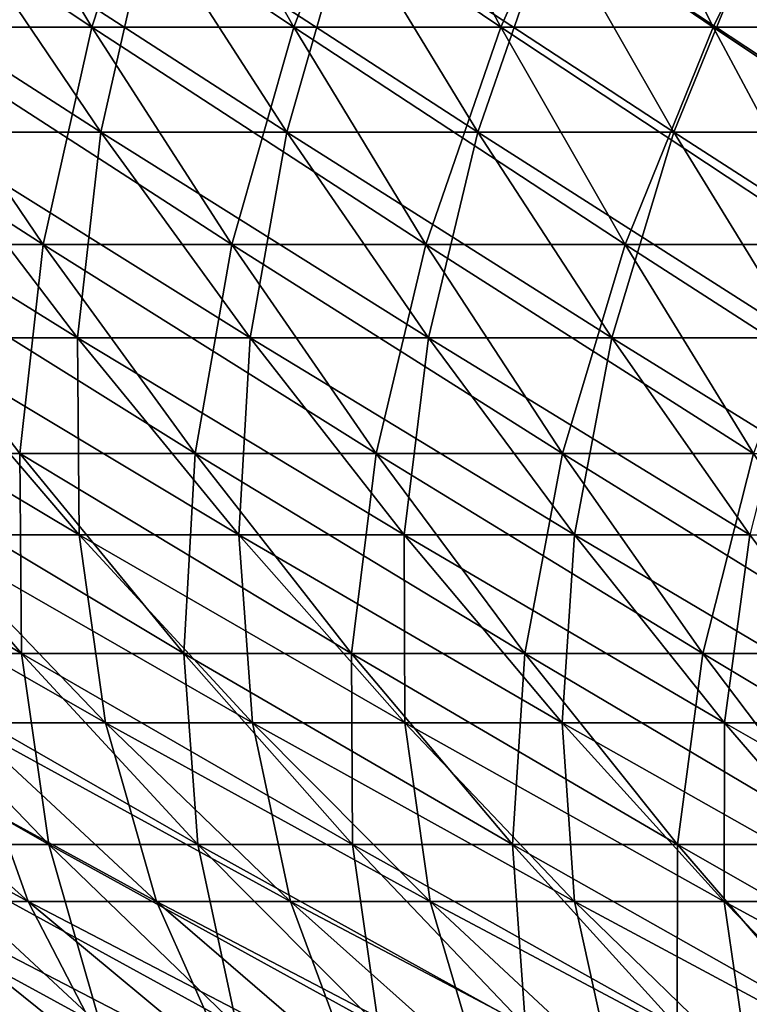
# Model space of a CAD drawing. Header units: millimetres. Extents: x -125 to 125, y 3898 to 4025.
# Tile 33 of 256: x -51 to -41, y 3921 to 3934. Entities that reach past the tile are written whole.
import ezdxf

# ---------------------------------------------------------------- set-up
doc = ezdxf.new("R2010")
doc.units = ezdxf.units.MM
doc.header["$LTSCALE"] = 2.2935
for name, color, linetype in [('2', 7, 'CONTINUOUS'), ('3', 7, 'CONTINUOUS'), ('4', 7, 'CONTINUOUS'), ('5', 7, 'CONTINUOUS')]:
    doc.layers.add(name, color=color, linetype=linetype)

msp = doc.modelspace()

# ---------------------------------------------------------------- linework, layer by layer
at = {"layer": '2', "color": 36, "linetype": 'Continuous', "true_color": 0x833d1e}
for points in [[(-53.182, 3934.194, 67.46), (-50.492, 3934.194, 69.496), (-55.136, 3937.287, 69.939), (-53.182, 3934.194, 67.46)], [(-55.136, 3937.287, 69.939), (-50.492, 3934.194, 69.496), (-52.347, 3937.287, 72.05), (-55.136, 3937.287, 69.939)], [(-50.492, 3934.194, 69.496), (-47.725, 3934.194, 71.425), (-52.347, 3937.287, 72.05), (-50.492, 3934.194, 69.496)], [(-52.347, 3937.287, 72.05), (-47.725, 3934.194, 71.425), (-49.478, 3937.287, 74.049), (-52.347, 3937.287, 72.05)], [(-47.725, 3934.194, 71.425), (-44.884, 3934.194, 73.244), (-49.478, 3937.287, 74.049), (-47.725, 3934.194, 71.425)], [(-49.478, 3937.287, 74.049), (-44.884, 3934.194, 73.244), (-46.533, 3937.287, 75.935), (-49.478, 3937.287, 74.049)], [(-44.884, 3934.194, 73.244), (-41.974, 3934.194, 74.949), (-46.533, 3937.287, 75.935), (-44.884, 3934.194, 73.244)], [(-46.533, 3937.287, 75.935), (-41.974, 3934.194, 74.949), (-43.516, 3937.287, 77.703), (-46.533, 3937.287, 75.935)], [(-41.974, 3934.194, 74.949), (-38.999, 3934.194, 76.539), (-43.516, 3937.287, 77.703), (-41.974, 3934.194, 74.949)], [(-43.516, 3937.287, 77.703), (-38.999, 3934.194, 76.539), (-40.432, 3937.287, 79.352), (-43.516, 3937.287, 77.703)], [(-53.67, 3931.214, 62.839), (-51.161, 3931.214, 64.898), (-55.789, 3934.194, 65.321), (-53.67, 3931.214, 62.839)], [(-55.789, 3934.194, 65.321), (-51.161, 3931.214, 64.898), (-53.182, 3934.194, 67.46), (-55.789, 3934.194, 65.321)], [(-51.161, 3931.214, 64.898), (-48.574, 3931.214, 66.856), (-53.182, 3934.194, 67.46), (-51.161, 3931.214, 64.898)], [(-53.182, 3934.194, 67.46), (-48.574, 3931.214, 66.856), (-50.492, 3934.194, 69.496), (-53.182, 3934.194, 67.46)], [(-48.574, 3931.214, 66.856), (-45.912, 3931.214, 68.712), (-50.492, 3934.194, 69.496), (-48.574, 3931.214, 66.856)], [(-50.492, 3934.194, 69.496), (-45.912, 3931.214, 68.712), (-47.725, 3934.194, 71.425), (-50.492, 3934.194, 69.496)], [(-45.912, 3931.214, 68.712), (-43.179, 3931.214, 70.461), (-47.725, 3934.194, 71.425), (-45.912, 3931.214, 68.712)], [(-47.725, 3934.194, 71.425), (-43.179, 3931.214, 70.461), (-44.884, 3934.194, 73.244), (-47.725, 3934.194, 71.425)], [(-43.179, 3931.214, 70.461), (-40.379, 3931.214, 72.102), (-44.884, 3934.194, 73.244), (-43.179, 3931.214, 70.461)], [(-44.884, 3934.194, 73.244), (-40.379, 3931.214, 72.102), (-41.974, 3934.194, 74.949), (-44.884, 3934.194, 73.244)], [(-40.379, 3931.214, 72.102), (-37.517, 3931.214, 73.632), (-41.974, 3934.194, 74.949), (-40.379, 3931.214, 72.102)], [(-41.974, 3934.194, 74.949), (-37.517, 3931.214, 73.632), (-38.999, 3934.194, 76.539), (-41.974, 3934.194, 74.949)], [(-51.483, 3928.351, 60.279), (-49.077, 3928.351, 62.254), (-53.67, 3931.214, 62.839), (-51.483, 3928.351, 60.279)], [(-53.67, 3931.214, 62.839), (-49.077, 3928.351, 62.254), (-51.161, 3931.214, 64.898), (-53.67, 3931.214, 62.839)], [(-49.077, 3928.351, 62.254), (-46.595, 3928.351, 64.132), (-51.161, 3931.214, 64.898), (-49.077, 3928.351, 62.254)], [(-51.161, 3931.214, 64.898), (-46.595, 3928.351, 64.132), (-48.574, 3931.214, 66.856), (-51.161, 3931.214, 64.898)], [(-46.595, 3928.351, 64.132), (-44.041, 3928.351, 65.912), (-48.574, 3931.214, 66.856), (-46.595, 3928.351, 64.132)], [(-48.574, 3931.214, 66.856), (-44.041, 3928.351, 65.912), (-45.912, 3931.214, 68.712), (-48.574, 3931.214, 66.856)], [(-44.041, 3928.351, 65.912), (-41.419, 3928.351, 67.59), (-45.912, 3931.214, 68.712), (-44.041, 3928.351, 65.912)], [(-45.912, 3931.214, 68.712), (-41.419, 3928.351, 67.59), (-43.179, 3931.214, 70.461), (-45.912, 3931.214, 68.712)], [(-41.419, 3928.351, 67.59), (-38.734, 3928.351, 69.164), (-43.179, 3931.214, 70.461), (-41.419, 3928.351, 67.59)], [(-43.179, 3931.214, 70.461), (-38.734, 3928.351, 69.164), (-40.379, 3931.214, 72.102), (-43.179, 3931.214, 70.461)], [(-53.603, 3925.61, 53.603), (-51.457, 3925.61, 55.666), (-56.054, 3928.351, 56.054), (-53.603, 3925.61, 53.603)], [(-56.054, 3928.351, 56.054), (-51.457, 3925.61, 55.666), (-53.81, 3928.351, 58.211), (-56.054, 3928.351, 56.054)], [(-51.457, 3925.61, 55.666), (-49.232, 3925.61, 57.643), (-53.81, 3928.351, 58.211), (-51.457, 3925.61, 55.666)], [(-53.81, 3928.351, 58.211), (-49.232, 3925.61, 57.643), (-51.483, 3928.351, 60.279), (-53.81, 3928.351, 58.211)], [(-49.232, 3925.61, 57.643), (-46.931, 3925.61, 59.532), (-51.483, 3928.351, 60.279), (-49.232, 3925.61, 57.643)], [(-51.483, 3928.351, 60.279), (-46.931, 3925.61, 59.532), (-49.077, 3928.351, 62.254), (-51.483, 3928.351, 60.279)], [(-46.931, 3925.61, 59.532), (-44.558, 3925.61, 61.328), (-49.077, 3928.351, 62.254), (-46.931, 3925.61, 59.532)], [(-49.077, 3928.351, 62.254), (-44.558, 3925.61, 61.328), (-46.595, 3928.351, 64.132), (-49.077, 3928.351, 62.254)], [(-44.558, 3925.61, 61.328), (-42.116, 3925.61, 63.03), (-46.595, 3928.351, 64.132), (-44.558, 3925.61, 61.328)], [(-46.595, 3928.351, 64.132), (-42.116, 3925.61, 63.03), (-44.041, 3928.351, 65.912), (-46.595, 3928.351, 64.132)], [(-42.116, 3925.61, 63.03), (-39.609, 3925.61, 64.635), (-44.041, 3928.351, 65.912), (-42.116, 3925.61, 63.03)], [(-44.041, 3928.351, 65.912), (-39.609, 3925.61, 64.635), (-41.419, 3928.351, 67.59), (-44.041, 3928.351, 65.912)], [(-53.051, 3922.992, 49.04), (-51.085, 3922.992, 51.085), (-55.666, 3925.61, 51.457), (-53.051, 3922.992, 49.04)], [(-55.666, 3925.61, 51.457), (-51.085, 3922.992, 51.085), (-53.603, 3925.61, 53.603), (-55.666, 3925.61, 51.457)], [(-51.085, 3922.992, 51.085), (-49.04, 3922.992, 53.051), (-53.603, 3925.61, 53.603), (-51.085, 3922.992, 51.085)], [(-53.603, 3925.61, 53.603), (-49.04, 3922.992, 53.051), (-51.457, 3925.61, 55.666), (-53.603, 3925.61, 53.603)], [(-49.04, 3922.992, 53.051), (-46.92, 3922.992, 54.936), (-51.457, 3925.61, 55.666), (-49.04, 3922.992, 53.051)], [(-51.457, 3925.61, 55.666), (-46.92, 3922.992, 54.936), (-49.232, 3925.61, 57.643), (-51.457, 3925.61, 55.666)], [(-46.92, 3922.992, 54.936), (-44.727, 3922.992, 56.735), (-49.232, 3925.61, 57.643), (-46.92, 3922.992, 54.936)], [(-49.232, 3925.61, 57.643), (-44.727, 3922.992, 56.735), (-46.931, 3925.61, 59.532), (-49.232, 3925.61, 57.643)], [(-44.727, 3922.992, 56.735), (-42.465, 3922.992, 58.448), (-46.931, 3925.61, 59.532), (-44.727, 3922.992, 56.735)], [(-46.931, 3925.61, 59.532), (-42.465, 3922.992, 58.448), (-44.558, 3925.61, 61.328), (-46.931, 3925.61, 59.532)], [(-42.465, 3922.992, 58.448), (-40.137, 3922.992, 60.07), (-44.558, 3925.61, 61.328), (-42.465, 3922.992, 58.448)], [(-44.558, 3925.61, 61.328), (-40.137, 3922.992, 60.07), (-42.116, 3925.61, 63.03), (-44.558, 3925.61, 61.328)], [(-40.137, 3922.992, 60.07), (-37.748, 3922.992, 61.599), (-42.116, 3925.61, 63.03), (-40.137, 3922.992, 60.07)], [(-42.116, 3925.61, 63.03), (-37.748, 3922.992, 61.599), (-39.609, 3925.61, 64.635), (-42.116, 3925.61, 63.03)], [(-52.16, 3920.502, 44.548), (-50.37, 3920.502, 46.562), (-54.936, 3922.992, 46.92), (-52.16, 3920.502, 44.548)], [(-54.936, 3922.992, 46.92), (-50.37, 3920.502, 46.562), (-53.051, 3922.992, 49.04), (-54.936, 3922.992, 46.92)], [(-50.37, 3920.502, 46.562), (-48.504, 3920.502, 48.504), (-53.051, 3922.992, 49.04), (-50.37, 3920.502, 46.562)], [(-53.051, 3922.992, 49.04), (-48.504, 3920.502, 48.504), (-51.085, 3922.992, 51.085), (-53.051, 3922.992, 49.04)], [(-48.504, 3920.502, 48.504), (-46.562, 3920.502, 50.37), (-51.085, 3922.992, 51.085), (-48.504, 3920.502, 48.504)], [(-51.085, 3922.992, 51.085), (-46.562, 3920.502, 50.37), (-49.04, 3922.992, 53.051), (-51.085, 3922.992, 51.085)], [(-46.562, 3920.502, 50.37), (-44.548, 3920.502, 52.16), (-49.04, 3922.992, 53.051), (-46.562, 3920.502, 50.37)], [(-49.04, 3922.992, 53.051), (-44.548, 3920.502, 52.16), (-46.92, 3922.992, 54.936), (-49.04, 3922.992, 53.051)], [(-44.548, 3920.502, 52.16), (-42.466, 3920.502, 53.868), (-46.92, 3922.992, 54.936), (-44.548, 3920.502, 52.16)], [(-46.92, 3922.992, 54.936), (-42.466, 3920.502, 53.868), (-44.727, 3922.992, 56.735), (-46.92, 3922.992, 54.936)], [(-42.466, 3920.502, 53.868), (-40.319, 3920.502, 55.494), (-44.727, 3922.992, 56.735), (-42.466, 3920.502, 53.868)], [(-44.727, 3922.992, 56.735), (-40.319, 3920.502, 55.494), (-42.465, 3922.992, 58.448), (-44.727, 3922.992, 56.735)], [(-40.319, 3920.502, 55.494), (-38.109, 3920.502, 57.034), (-42.465, 3922.992, 58.448), (-40.319, 3920.502, 55.494)], [(-42.465, 3922.992, 58.448), (-38.109, 3920.502, 57.034), (-40.137, 3922.992, 60.07), (-42.465, 3922.992, 58.448)]]:
    msp.add_3dface(points, dxfattribs=at)
at = {"layer": '3', "color": 36, "linetype": 'Continuous', "true_color": 0x833d1e}
for points in [[(-50.492, 3934.194, -69.496), (-53.182, 3934.194, -67.46), (-52.347, 3937.287, -72.05), (-50.492, 3934.194, -69.496)], [(-49.478, 3937.287, -74.049), (-50.492, 3934.194, -69.496), (-52.347, 3937.287, -72.05), (-49.478, 3937.287, -74.049)], [(-47.725, 3934.194, -71.425), (-50.492, 3934.194, -69.496), (-49.478, 3937.287, -74.049), (-47.725, 3934.194, -71.425)], [(-46.533, 3937.287, -75.935), (-47.725, 3934.194, -71.425), (-49.478, 3937.287, -74.049), (-46.533, 3937.287, -75.935)], [(-44.884, 3934.194, -73.244), (-47.725, 3934.194, -71.425), (-46.533, 3937.287, -75.935), (-44.884, 3934.194, -73.244)], [(-43.516, 3937.287, -77.703), (-44.884, 3934.194, -73.244), (-46.533, 3937.287, -75.935), (-43.516, 3937.287, -77.703)], [(-41.974, 3934.194, -74.949), (-44.884, 3934.194, -73.244), (-43.516, 3937.287, -77.703), (-41.974, 3934.194, -74.949)], [(-40.432, 3937.287, -79.352), (-41.974, 3934.194, -74.949), (-43.516, 3937.287, -77.703), (-40.432, 3937.287, -79.352)], [(-38.999, 3934.194, -76.539), (-41.974, 3934.194, -74.949), (-40.432, 3937.287, -79.352), (-38.999, 3934.194, -76.539)], [(-51.161, 3931.214, -64.898), (-53.67, 3931.214, -62.839), (-53.182, 3934.194, -67.46), (-51.161, 3931.214, -64.898)], [(-50.492, 3934.194, -69.496), (-51.161, 3931.214, -64.898), (-53.182, 3934.194, -67.46), (-50.492, 3934.194, -69.496)], [(-48.574, 3931.214, -66.856), (-51.161, 3931.214, -64.898), (-50.492, 3934.194, -69.496), (-48.574, 3931.214, -66.856)], [(-47.725, 3934.194, -71.425), (-48.574, 3931.214, -66.856), (-50.492, 3934.194, -69.496), (-47.725, 3934.194, -71.425)], [(-45.912, 3931.214, -68.712), (-48.574, 3931.214, -66.856), (-47.725, 3934.194, -71.425), (-45.912, 3931.214, -68.712)], [(-44.884, 3934.194, -73.244), (-45.912, 3931.214, -68.712), (-47.725, 3934.194, -71.425), (-44.884, 3934.194, -73.244)], [(-43.179, 3931.214, -70.461), (-45.912, 3931.214, -68.712), (-44.884, 3934.194, -73.244), (-43.179, 3931.214, -70.461)], [(-41.974, 3934.194, -74.949), (-43.179, 3931.214, -70.461), (-44.884, 3934.194, -73.244), (-41.974, 3934.194, -74.949)], [(-40.379, 3931.214, -72.102), (-43.179, 3931.214, -70.461), (-41.974, 3934.194, -74.949), (-40.379, 3931.214, -72.102)], [(-38.999, 3934.194, -76.539), (-40.379, 3931.214, -72.102), (-41.974, 3934.194, -74.949), (-38.999, 3934.194, -76.539)], [(-51.483, 3928.351, -60.279), (-53.81, 3928.351, -58.211), (-53.67, 3931.214, -62.839), (-51.483, 3928.351, -60.279)], [(-51.161, 3931.214, -64.898), (-51.483, 3928.351, -60.279), (-53.67, 3931.214, -62.839), (-51.161, 3931.214, -64.898)], [(-49.077, 3928.351, -62.254), (-51.483, 3928.351, -60.279), (-51.161, 3931.214, -64.898), (-49.077, 3928.351, -62.254)], [(-48.574, 3931.214, -66.856), (-49.077, 3928.351, -62.254), (-51.161, 3931.214, -64.898), (-48.574, 3931.214, -66.856)], [(-46.595, 3928.351, -64.132), (-49.077, 3928.351, -62.254), (-48.574, 3931.214, -66.856), (-46.595, 3928.351, -64.132)], [(-45.912, 3931.214, -68.712), (-46.595, 3928.351, -64.132), (-48.574, 3931.214, -66.856), (-45.912, 3931.214, -68.712)], [(-44.041, 3928.351, -65.912), (-46.595, 3928.351, -64.132), (-45.912, 3931.214, -68.712), (-44.041, 3928.351, -65.912)], [(-43.179, 3931.214, -70.461), (-44.041, 3928.351, -65.912), (-45.912, 3931.214, -68.712), (-43.179, 3931.214, -70.461)], [(-41.419, 3928.351, -67.59), (-44.041, 3928.351, -65.912), (-43.179, 3931.214, -70.461), (-41.419, 3928.351, -67.59)], [(-40.379, 3931.214, -72.102), (-41.419, 3928.351, -67.59), (-43.179, 3931.214, -70.461), (-40.379, 3931.214, -72.102)], [(-51.457, 3925.61, -55.666), (-53.603, 3925.61, -53.603), (-53.81, 3928.351, -58.211), (-51.457, 3925.61, -55.666)], [(-51.483, 3928.351, -60.279), (-51.457, 3925.61, -55.666), (-53.81, 3928.351, -58.211), (-51.483, 3928.351, -60.279)], [(-49.232, 3925.61, -57.643), (-51.457, 3925.61, -55.666), (-51.483, 3928.351, -60.279), (-49.232, 3925.61, -57.643)], [(-49.077, 3928.351, -62.254), (-49.232, 3925.61, -57.643), (-51.483, 3928.351, -60.279), (-49.077, 3928.351, -62.254)], [(-46.931, 3925.61, -59.532), (-49.232, 3925.61, -57.643), (-49.077, 3928.351, -62.254), (-46.931, 3925.61, -59.532)], [(-46.595, 3928.351, -64.132), (-46.931, 3925.61, -59.532), (-49.077, 3928.351, -62.254), (-46.595, 3928.351, -64.132)], [(-44.558, 3925.61, -61.328), (-46.931, 3925.61, -59.532), (-46.595, 3928.351, -64.132), (-44.558, 3925.61, -61.328)], [(-44.041, 3928.351, -65.912), (-44.558, 3925.61, -61.328), (-46.595, 3928.351, -64.132), (-44.041, 3928.351, -65.912)], [(-42.116, 3925.61, -63.03), (-44.558, 3925.61, -61.328), (-44.041, 3928.351, -65.912), (-42.116, 3925.61, -63.03)], [(-41.419, 3928.351, -67.59), (-42.116, 3925.61, -63.03), (-44.041, 3928.351, -65.912), (-41.419, 3928.351, -67.59)], [(-39.609, 3925.61, -64.635), (-42.116, 3925.61, -63.03), (-41.419, 3928.351, -67.59), (-39.609, 3925.61, -64.635)], [(-51.085, 3922.992, -51.085), (-53.051, 3922.992, -49.04), (-53.603, 3925.61, -53.603), (-51.085, 3922.992, -51.085)], [(-51.457, 3925.61, -55.666), (-51.085, 3922.992, -51.085), (-53.603, 3925.61, -53.603), (-51.457, 3925.61, -55.666)], [(-49.04, 3922.992, -53.051), (-51.085, 3922.992, -51.085), (-51.457, 3925.61, -55.666), (-49.04, 3922.992, -53.051)], [(-49.232, 3925.61, -57.643), (-49.04, 3922.992, -53.051), (-51.457, 3925.61, -55.666), (-49.232, 3925.61, -57.643)], [(-46.92, 3922.992, -54.936), (-49.04, 3922.992, -53.051), (-49.232, 3925.61, -57.643), (-46.92, 3922.992, -54.936)], [(-46.931, 3925.61, -59.532), (-46.92, 3922.992, -54.936), (-49.232, 3925.61, -57.643), (-46.931, 3925.61, -59.532)], [(-44.727, 3922.992, -56.735), (-46.92, 3922.992, -54.936), (-46.931, 3925.61, -59.532), (-44.727, 3922.992, -56.735)], [(-44.558, 3925.61, -61.328), (-44.727, 3922.992, -56.735), (-46.931, 3925.61, -59.532), (-44.558, 3925.61, -61.328)], [(-42.465, 3922.992, -58.448), (-44.727, 3922.992, -56.735), (-44.558, 3925.61, -61.328), (-42.465, 3922.992, -58.448)], [(-42.116, 3925.61, -63.03), (-42.465, 3922.992, -58.448), (-44.558, 3925.61, -61.328), (-42.116, 3925.61, -63.03)], [(-40.137, 3922.992, -60.07), (-42.465, 3922.992, -58.448), (-42.116, 3925.61, -63.03), (-40.137, 3922.992, -60.07)], [(-39.609, 3925.61, -64.635), (-40.137, 3922.992, -60.07), (-42.116, 3925.61, -63.03), (-39.609, 3925.61, -64.635)], [(-50.37, 3920.502, -46.562), (-52.16, 3920.502, -44.548), (-53.051, 3922.992, -49.04), (-50.37, 3920.502, -46.562)], [(-51.085, 3922.992, -51.085), (-50.37, 3920.502, -46.562), (-53.051, 3922.992, -49.04), (-51.085, 3922.992, -51.085)], [(-48.504, 3920.502, -48.504), (-50.37, 3920.502, -46.562), (-51.085, 3922.992, -51.085), (-48.504, 3920.502, -48.504)], [(-49.04, 3922.992, -53.051), (-48.504, 3920.502, -48.504), (-51.085, 3922.992, -51.085), (-49.04, 3922.992, -53.051)], [(-46.562, 3920.502, -50.37), (-48.504, 3920.502, -48.504), (-49.04, 3922.992, -53.051), (-46.562, 3920.502, -50.37)], [(-46.92, 3922.992, -54.936), (-46.562, 3920.502, -50.37), (-49.04, 3922.992, -53.051), (-46.92, 3922.992, -54.936)], [(-44.548, 3920.502, -52.16), (-46.562, 3920.502, -50.37), (-46.92, 3922.992, -54.936), (-44.548, 3920.502, -52.16)], [(-44.727, 3922.992, -56.735), (-44.548, 3920.502, -52.16), (-46.92, 3922.992, -54.936), (-44.727, 3922.992, -56.735)], [(-42.466, 3920.502, -53.868), (-44.548, 3920.502, -52.16), (-44.727, 3922.992, -56.735), (-42.466, 3920.502, -53.868)], [(-42.465, 3922.992, -58.448), (-42.466, 3920.502, -53.868), (-44.727, 3922.992, -56.735), (-42.465, 3922.992, -58.448)], [(-40.319, 3920.502, -55.494), (-42.466, 3920.502, -53.868), (-42.465, 3922.992, -58.448), (-40.319, 3920.502, -55.494)], [(-40.137, 3922.992, -60.07), (-40.319, 3920.502, -55.494), (-42.465, 3922.992, -58.448), (-40.137, 3922.992, -60.07)]]:
    msp.add_3dface(points, dxfattribs=at)
at = {"layer": '4', "color": 36, "linetype": 'Continuous', "true_color": 0x833d1e}
for points in [[(-52.839, 3932.753, -61.867), (-50.37, 3932.753, -63.893), (-54.923, 3935.685, -64.306), (-52.839, 3932.753, -61.867)], [(-54.923, 3935.685, -64.306), (-50.37, 3932.753, -63.893), (-52.356, 3935.685, -66.413), (-54.923, 3935.685, -64.306)], [(-50.37, 3932.753, -63.893), (-47.822, 3932.753, -65.822), (-52.356, 3935.685, -66.413), (-50.37, 3932.753, -63.893)], [(-52.356, 3935.685, -66.413), (-47.822, 3932.753, -65.822), (-49.708, 3935.685, -68.417), (-52.356, 3935.685, -66.413)], [(-47.822, 3932.753, -65.822), (-45.201, 3932.753, -67.648), (-49.708, 3935.685, -68.417), (-47.822, 3932.753, -65.822)], [(-49.708, 3935.685, -68.417), (-45.201, 3932.753, -67.648), (-46.984, 3935.685, -70.316), (-49.708, 3935.685, -68.417)], [(-45.201, 3932.753, -67.648), (-42.511, 3932.753, -69.371), (-46.984, 3935.685, -70.316), (-45.201, 3932.753, -67.648)], [(-46.984, 3935.685, -70.316), (-42.511, 3932.753, -69.371), (-44.187, 3935.685, -72.106), (-46.984, 3935.685, -70.316)], [(-42.511, 3932.753, -69.371), (-39.754, 3932.753, -70.986), (-44.187, 3935.685, -72.106), (-42.511, 3932.753, -69.371)], [(-44.187, 3935.685, -72.106), (-39.754, 3932.753, -70.986), (-41.322, 3935.685, -73.786), (-44.187, 3935.685, -72.106)], [(-52.981, 3929.936, -57.314), (-50.69, 3929.936, -59.35), (-55.227, 3932.753, -59.745), (-52.981, 3929.936, -57.314)], [(-55.227, 3932.753, -59.745), (-50.69, 3929.936, -59.35), (-52.839, 3932.753, -61.867), (-55.227, 3932.753, -59.745)], [(-50.69, 3929.936, -59.35), (-48.321, 3929.936, -61.294), (-52.839, 3932.753, -61.867), (-50.69, 3929.936, -59.35)], [(-52.839, 3932.753, -61.867), (-48.321, 3929.936, -61.294), (-50.37, 3932.753, -63.893), (-52.839, 3932.753, -61.867)], [(-48.321, 3929.936, -61.294), (-45.877, 3929.936, -63.144), (-50.37, 3932.753, -63.893), (-48.321, 3929.936, -61.294)], [(-50.37, 3932.753, -63.893), (-45.877, 3929.936, -63.144), (-47.822, 3932.753, -65.822), (-50.37, 3932.753, -63.893)], [(-45.877, 3929.936, -63.144), (-43.362, 3929.936, -64.897), (-47.822, 3932.753, -65.822), (-45.877, 3929.936, -63.144)], [(-47.822, 3932.753, -65.822), (-43.362, 3929.936, -64.897), (-45.201, 3932.753, -67.648), (-47.822, 3932.753, -65.822)], [(-43.362, 3929.936, -64.897), (-40.781, 3929.936, -66.549), (-45.201, 3932.753, -67.648), (-43.362, 3929.936, -64.897)], [(-45.201, 3932.753, -67.648), (-40.781, 3929.936, -66.549), (-42.511, 3932.753, -69.371), (-45.201, 3932.753, -67.648)], [(-40.781, 3929.936, -66.549), (-38.137, 3929.936, -68.099), (-42.511, 3932.753, -69.371), (-40.781, 3929.936, -66.549)], [(-42.511, 3932.753, -69.371), (-38.137, 3929.936, -68.099), (-39.754, 3932.753, -70.986), (-42.511, 3932.753, -69.371)], [(-52.781, 3927.238, -52.781), (-50.668, 3927.238, -54.812), (-55.19, 3929.936, -55.19), (-52.781, 3927.238, -52.781)], [(-55.19, 3929.936, -55.19), (-50.668, 3927.238, -54.812), (-52.981, 3929.936, -57.314), (-55.19, 3929.936, -55.19)], [(-50.668, 3927.238, -54.812), (-48.477, 3927.238, -56.759), (-52.981, 3929.936, -57.314), (-50.668, 3927.238, -54.812)], [(-52.981, 3929.936, -57.314), (-48.477, 3927.238, -56.759), (-50.69, 3929.936, -59.35), (-52.981, 3929.936, -57.314)], [(-48.477, 3927.238, -56.759), (-46.211, 3927.238, -58.619), (-50.69, 3929.936, -59.35), (-48.477, 3927.238, -56.759)], [(-50.69, 3929.936, -59.35), (-46.211, 3927.238, -58.619), (-48.321, 3929.936, -61.294), (-50.69, 3929.936, -59.35)], [(-46.211, 3927.238, -58.619), (-43.874, 3927.238, -60.388), (-48.321, 3929.936, -61.294), (-46.211, 3927.238, -58.619)], [(-48.321, 3929.936, -61.294), (-43.874, 3927.238, -60.388), (-45.877, 3929.936, -63.144), (-48.321, 3929.936, -61.294)], [(-43.874, 3927.238, -60.388), (-41.47, 3927.238, -62.064), (-45.877, 3929.936, -63.144), (-43.874, 3927.238, -60.388)], [(-45.877, 3929.936, -63.144), (-41.47, 3927.238, -62.064), (-43.362, 3929.936, -64.897), (-45.877, 3929.936, -63.144)], [(-41.47, 3927.238, -62.064), (-39.001, 3927.238, -63.644), (-43.362, 3929.936, -64.897), (-41.47, 3927.238, -62.064)], [(-43.362, 3929.936, -64.897), (-39.001, 3927.238, -63.644), (-40.781, 3929.936, -66.549), (-43.362, 3929.936, -64.897)], [(-52.242, 3924.662, -48.292), (-50.306, 3924.662, -50.306), (-54.812, 3927.238, -50.668), (-52.242, 3924.662, -48.292)], [(-54.812, 3927.238, -50.668), (-50.306, 3924.662, -50.306), (-52.781, 3927.238, -52.781), (-54.812, 3927.238, -50.668)], [(-50.306, 3924.662, -50.306), (-48.292, 3924.662, -52.242), (-52.781, 3927.238, -52.781), (-50.306, 3924.662, -50.306)], [(-52.781, 3927.238, -52.781), (-48.292, 3924.662, -52.242), (-50.668, 3927.238, -54.812), (-52.781, 3927.238, -52.781)], [(-48.292, 3924.662, -52.242), (-46.204, 3924.662, -54.097), (-50.668, 3927.238, -54.812), (-48.292, 3924.662, -52.242)], [(-50.668, 3927.238, -54.812), (-46.204, 3924.662, -54.097), (-48.477, 3927.238, -56.759), (-50.668, 3927.238, -54.812)], [(-46.204, 3924.662, -54.097), (-44.044, 3924.662, -55.87), (-48.477, 3927.238, -56.759), (-46.204, 3924.662, -54.097)], [(-48.477, 3927.238, -56.759), (-44.044, 3924.662, -55.87), (-46.211, 3927.238, -58.619), (-48.477, 3927.238, -56.759)], [(-44.044, 3924.662, -55.87), (-41.817, 3924.662, -57.556), (-46.211, 3927.238, -58.619), (-44.044, 3924.662, -55.87)], [(-46.211, 3927.238, -58.619), (-41.817, 3924.662, -57.556), (-43.874, 3927.238, -60.388), (-46.211, 3927.238, -58.619)], [(-41.817, 3924.662, -57.556), (-39.525, 3924.662, -59.153), (-43.874, 3927.238, -60.388), (-41.817, 3924.662, -57.556)], [(-43.874, 3927.238, -60.388), (-39.525, 3924.662, -59.153), (-41.47, 3927.238, -62.064), (-43.874, 3927.238, -60.388)], [(-53.051, 3922.211, -41.822), (-51.368, 3922.211, -43.873), (-55.87, 3924.662, -44.044), (-53.051, 3922.211, -41.822)], [(-55.87, 3924.662, -44.044), (-51.368, 3922.211, -43.873), (-54.097, 3924.662, -46.204), (-55.87, 3924.662, -44.044)], [(-51.368, 3922.211, -43.873), (-49.606, 3922.211, -45.855), (-54.097, 3924.662, -46.204), (-51.368, 3922.211, -43.873)], [(-54.097, 3924.662, -46.204), (-49.606, 3922.211, -45.855), (-52.242, 3924.662, -48.292), (-54.097, 3924.662, -46.204)], [(-49.606, 3922.211, -45.855), (-47.768, 3922.211, -47.768), (-52.242, 3924.662, -48.292), (-49.606, 3922.211, -45.855)], [(-52.242, 3924.662, -48.292), (-47.768, 3922.211, -47.768), (-50.306, 3924.662, -50.306), (-52.242, 3924.662, -48.292)], [(-47.768, 3922.211, -47.768), (-45.855, 3922.211, -49.606), (-50.306, 3924.662, -50.306), (-47.768, 3922.211, -47.768)], [(-50.306, 3924.662, -50.306), (-45.855, 3922.211, -49.606), (-48.292, 3924.662, -52.242), (-50.306, 3924.662, -50.306)], [(-45.855, 3922.211, -49.606), (-43.873, 3922.211, -51.368), (-48.292, 3924.662, -52.242), (-45.855, 3922.211, -49.606)], [(-48.292, 3924.662, -52.242), (-43.873, 3922.211, -51.368), (-46.204, 3924.662, -54.097), (-48.292, 3924.662, -52.242)], [(-43.873, 3922.211, -51.368), (-41.822, 3922.211, -53.051), (-46.204, 3924.662, -54.097), (-43.873, 3922.211, -51.368)], [(-46.204, 3924.662, -54.097), (-41.822, 3922.211, -53.051), (-44.044, 3924.662, -55.87), (-46.204, 3924.662, -54.097)], [(-41.822, 3922.211, -53.051), (-39.707, 3922.211, -54.652), (-44.044, 3924.662, -55.87), (-41.822, 3922.211, -53.051)], [(-44.044, 3924.662, -55.87), (-39.707, 3922.211, -54.652), (-41.817, 3924.662, -57.556), (-44.044, 3924.662, -55.87)], [(-39.707, 3922.211, -54.652), (-37.531, 3922.211, -56.169), (-41.817, 3924.662, -57.556), (-39.707, 3922.211, -54.652)], [(-41.817, 3924.662, -57.556), (-37.531, 3922.211, -56.169), (-39.525, 3924.662, -59.153), (-41.817, 3924.662, -57.556)], [(-51.68, 3919.889, -37.548), (-50.166, 3919.889, -39.548), (-54.652, 3922.211, -39.707), (-51.68, 3919.889, -37.548)], [(-54.652, 3922.211, -39.707), (-50.166, 3919.889, -39.548), (-53.051, 3922.211, -41.822), (-54.652, 3922.211, -39.707)], [(-50.166, 3919.889, -39.548), (-48.575, 3919.889, -41.487), (-53.051, 3922.211, -41.822), (-50.166, 3919.889, -39.548)], [(-53.051, 3922.211, -41.822), (-48.575, 3919.889, -41.487), (-51.368, 3922.211, -43.873), (-53.051, 3922.211, -41.822)], [(-48.575, 3919.889, -41.487), (-46.909, 3919.889, -43.362), (-51.368, 3922.211, -43.873), (-48.575, 3919.889, -41.487)], [(-51.368, 3922.211, -43.873), (-46.909, 3919.889, -43.362), (-49.606, 3922.211, -45.855), (-51.368, 3922.211, -43.873)], [(-46.909, 3919.889, -43.362), (-45.17, 3919.889, -45.17), (-49.606, 3922.211, -45.855), (-46.909, 3919.889, -43.362)], [(-49.606, 3922.211, -45.855), (-45.17, 3919.889, -45.17), (-47.768, 3922.211, -47.768), (-49.606, 3922.211, -45.855)], [(-45.17, 3919.889, -45.17), (-43.362, 3919.889, -46.909), (-47.768, 3922.211, -47.768), (-45.17, 3919.889, -45.17)], [(-47.768, 3922.211, -47.768), (-43.362, 3919.889, -46.909), (-45.855, 3922.211, -49.606), (-47.768, 3922.211, -47.768)], [(-43.362, 3919.889, -46.909), (-41.487, 3919.889, -48.575), (-45.855, 3922.211, -49.606), (-43.362, 3919.889, -46.909)], [(-45.855, 3922.211, -49.606), (-41.487, 3919.889, -48.575), (-43.873, 3922.211, -51.368), (-45.855, 3922.211, -49.606)], [(-41.487, 3919.889, -48.575), (-39.548, 3919.889, -50.166), (-43.873, 3922.211, -51.368), (-41.487, 3919.889, -48.575)], [(-43.873, 3922.211, -51.368), (-39.548, 3919.889, -50.166), (-41.822, 3922.211, -53.051), (-43.873, 3922.211, -51.368)], [(-39.548, 3919.889, -50.166), (-37.548, 3919.889, -51.68), (-41.822, 3922.211, -53.051), (-39.548, 3919.889, -50.166)], [(-41.822, 3922.211, -53.051), (-37.548, 3919.889, -51.68), (-39.707, 3922.211, -54.652), (-41.822, 3922.211, -53.051)]]:
    msp.add_3dface(points, dxfattribs=at)
at = {"layer": '5', "color": 36, "linetype": 'Continuous', "true_color": 0x833d1e}
for points in [[(-50.37, 3932.753, 63.893), (-52.839, 3932.753, 61.867), (-52.356, 3935.685, 66.413), (-50.37, 3932.753, 63.893)], [(-49.708, 3935.685, 68.417), (-50.37, 3932.753, 63.893), (-52.356, 3935.685, 66.413), (-49.708, 3935.685, 68.417)], [(-47.822, 3932.753, 65.822), (-50.37, 3932.753, 63.893), (-49.708, 3935.685, 68.417), (-47.822, 3932.753, 65.822)], [(-46.984, 3935.685, 70.316), (-47.822, 3932.753, 65.822), (-49.708, 3935.685, 68.417), (-46.984, 3935.685, 70.316)], [(-45.201, 3932.753, 67.648), (-47.822, 3932.753, 65.822), (-46.984, 3935.685, 70.316), (-45.201, 3932.753, 67.648)], [(-44.187, 3935.685, 72.106), (-45.201, 3932.753, 67.648), (-46.984, 3935.685, 70.316), (-44.187, 3935.685, 72.106)], [(-42.511, 3932.753, 69.371), (-45.201, 3932.753, 67.648), (-44.187, 3935.685, 72.106), (-42.511, 3932.753, 69.371)], [(-41.322, 3935.685, 73.786), (-42.511, 3932.753, 69.371), (-44.187, 3935.685, 72.106), (-41.322, 3935.685, 73.786)], [(-39.754, 3932.753, 70.986), (-42.511, 3932.753, 69.371), (-41.322, 3935.685, 73.786), (-39.754, 3932.753, 70.986)], [(-50.69, 3929.936, 59.35), (-52.981, 3929.936, 57.314), (-52.839, 3932.753, 61.867), (-50.69, 3929.936, 59.35)], [(-50.37, 3932.753, 63.893), (-50.69, 3929.936, 59.35), (-52.839, 3932.753, 61.867), (-50.37, 3932.753, 63.893)], [(-48.321, 3929.936, 61.294), (-50.69, 3929.936, 59.35), (-50.37, 3932.753, 63.893), (-48.321, 3929.936, 61.294)], [(-47.822, 3932.753, 65.822), (-48.321, 3929.936, 61.294), (-50.37, 3932.753, 63.893), (-47.822, 3932.753, 65.822)], [(-45.877, 3929.936, 63.144), (-48.321, 3929.936, 61.294), (-47.822, 3932.753, 65.822), (-45.877, 3929.936, 63.144)], [(-45.201, 3932.753, 67.648), (-45.877, 3929.936, 63.144), (-47.822, 3932.753, 65.822), (-45.201, 3932.753, 67.648)], [(-43.362, 3929.936, 64.897), (-45.877, 3929.936, 63.144), (-45.201, 3932.753, 67.648), (-43.362, 3929.936, 64.897)], [(-42.511, 3932.753, 69.371), (-43.362, 3929.936, 64.897), (-45.201, 3932.753, 67.648), (-42.511, 3932.753, 69.371)], [(-40.781, 3929.936, 66.549), (-43.362, 3929.936, 64.897), (-42.511, 3932.753, 69.371), (-40.781, 3929.936, 66.549)], [(-39.754, 3932.753, 70.986), (-40.781, 3929.936, 66.549), (-42.511, 3932.753, 69.371), (-39.754, 3932.753, 70.986)], [(-50.668, 3927.238, 54.812), (-52.781, 3927.238, 52.781), (-52.981, 3929.936, 57.314), (-50.668, 3927.238, 54.812)], [(-50.69, 3929.936, 59.35), (-50.668, 3927.238, 54.812), (-52.981, 3929.936, 57.314), (-50.69, 3929.936, 59.35)], [(-48.477, 3927.238, 56.759), (-50.668, 3927.238, 54.812), (-50.69, 3929.936, 59.35), (-48.477, 3927.238, 56.759)], [(-48.321, 3929.936, 61.294), (-48.477, 3927.238, 56.759), (-50.69, 3929.936, 59.35), (-48.321, 3929.936, 61.294)], [(-46.211, 3927.238, 58.619), (-48.477, 3927.238, 56.759), (-48.321, 3929.936, 61.294), (-46.211, 3927.238, 58.619)], [(-45.877, 3929.936, 63.144), (-46.211, 3927.238, 58.619), (-48.321, 3929.936, 61.294), (-45.877, 3929.936, 63.144)], [(-43.874, 3927.238, 60.388), (-46.211, 3927.238, 58.619), (-45.877, 3929.936, 63.144), (-43.874, 3927.238, 60.388)], [(-43.362, 3929.936, 64.897), (-43.874, 3927.238, 60.388), (-45.877, 3929.936, 63.144), (-43.362, 3929.936, 64.897)], [(-41.47, 3927.238, 62.064), (-43.874, 3927.238, 60.388), (-43.362, 3929.936, 64.897), (-41.47, 3927.238, 62.064)], [(-40.781, 3929.936, 66.549), (-41.47, 3927.238, 62.064), (-43.362, 3929.936, 64.897), (-40.781, 3929.936, 66.549)], [(-50.306, 3924.662, 50.306), (-52.242, 3924.662, 48.292), (-52.781, 3927.238, 52.781), (-50.306, 3924.662, 50.306)], [(-50.668, 3927.238, 54.812), (-50.306, 3924.662, 50.306), (-52.781, 3927.238, 52.781), (-50.668, 3927.238, 54.812)], [(-48.292, 3924.662, 52.242), (-50.306, 3924.662, 50.306), (-50.668, 3927.238, 54.812), (-48.292, 3924.662, 52.242)], [(-48.477, 3927.238, 56.759), (-48.292, 3924.662, 52.242), (-50.668, 3927.238, 54.812), (-48.477, 3927.238, 56.759)], [(-46.204, 3924.662, 54.097), (-48.292, 3924.662, 52.242), (-48.477, 3927.238, 56.759), (-46.204, 3924.662, 54.097)], [(-46.211, 3927.238, 58.619), (-46.204, 3924.662, 54.097), (-48.477, 3927.238, 56.759), (-46.211, 3927.238, 58.619)], [(-44.044, 3924.662, 55.87), (-46.204, 3924.662, 54.097), (-46.211, 3927.238, 58.619), (-44.044, 3924.662, 55.87)], [(-43.874, 3927.238, 60.388), (-44.044, 3924.662, 55.87), (-46.211, 3927.238, 58.619), (-43.874, 3927.238, 60.388)], [(-41.817, 3924.662, 57.556), (-44.044, 3924.662, 55.87), (-43.874, 3927.238, 60.388), (-41.817, 3924.662, 57.556)], [(-41.47, 3927.238, 62.064), (-41.817, 3924.662, 57.556), (-43.874, 3927.238, 60.388), (-41.47, 3927.238, 62.064)], [(-39.525, 3924.662, 59.153), (-41.817, 3924.662, 57.556), (-41.47, 3927.238, 62.064), (-39.525, 3924.662, 59.153)], [(-51.368, 3922.211, 43.873), (-53.051, 3922.211, 41.822), (-54.097, 3924.662, 46.204), (-51.368, 3922.211, 43.873)], [(-52.242, 3924.662, 48.292), (-51.368, 3922.211, 43.873), (-54.097, 3924.662, 46.204), (-52.242, 3924.662, 48.292)], [(-49.606, 3922.211, 45.855), (-51.368, 3922.211, 43.873), (-52.242, 3924.662, 48.292), (-49.606, 3922.211, 45.855)], [(-50.306, 3924.662, 50.306), (-49.606, 3922.211, 45.855), (-52.242, 3924.662, 48.292), (-50.306, 3924.662, 50.306)], [(-47.768, 3922.211, 47.768), (-49.606, 3922.211, 45.855), (-50.306, 3924.662, 50.306), (-47.768, 3922.211, 47.768)], [(-48.292, 3924.662, 52.242), (-47.768, 3922.211, 47.768), (-50.306, 3924.662, 50.306), (-48.292, 3924.662, 52.242)], [(-45.855, 3922.211, 49.606), (-47.768, 3922.211, 47.768), (-48.292, 3924.662, 52.242), (-45.855, 3922.211, 49.606)], [(-46.204, 3924.662, 54.097), (-45.855, 3922.211, 49.606), (-48.292, 3924.662, 52.242), (-46.204, 3924.662, 54.097)], [(-43.873, 3922.211, 51.368), (-45.855, 3922.211, 49.606), (-46.204, 3924.662, 54.097), (-43.873, 3922.211, 51.368)], [(-44.044, 3924.662, 55.87), (-43.873, 3922.211, 51.368), (-46.204, 3924.662, 54.097), (-44.044, 3924.662, 55.87)], [(-41.822, 3922.211, 53.051), (-43.873, 3922.211, 51.368), (-44.044, 3924.662, 55.87), (-41.822, 3922.211, 53.051)], [(-41.817, 3924.662, 57.556), (-41.822, 3922.211, 53.051), (-44.044, 3924.662, 55.87), (-41.817, 3924.662, 57.556)], [(-39.707, 3922.211, 54.652), (-41.822, 3922.211, 53.051), (-41.817, 3924.662, 57.556), (-39.707, 3922.211, 54.652)], [(-39.525, 3924.662, 59.153), (-39.707, 3922.211, 54.652), (-41.817, 3924.662, 57.556), (-39.525, 3924.662, 59.153)], [(-50.166, 3919.889, 39.548), (-51.68, 3919.889, 37.548), (-53.051, 3922.211, 41.822), (-50.166, 3919.889, 39.548)], [(-51.368, 3922.211, 43.873), (-50.166, 3919.889, 39.548), (-53.051, 3922.211, 41.822), (-51.368, 3922.211, 43.873)], [(-48.575, 3919.889, 41.487), (-50.166, 3919.889, 39.548), (-51.368, 3922.211, 43.873), (-48.575, 3919.889, 41.487)], [(-49.606, 3922.211, 45.855), (-48.575, 3919.889, 41.487), (-51.368, 3922.211, 43.873), (-49.606, 3922.211, 45.855)], [(-46.909, 3919.889, 43.362), (-48.575, 3919.889, 41.487), (-49.606, 3922.211, 45.855), (-46.909, 3919.889, 43.362)], [(-47.768, 3922.211, 47.768), (-46.909, 3919.889, 43.362), (-49.606, 3922.211, 45.855), (-47.768, 3922.211, 47.768)], [(-45.17, 3919.889, 45.17), (-46.909, 3919.889, 43.362), (-47.768, 3922.211, 47.768), (-45.17, 3919.889, 45.17)], [(-45.855, 3922.211, 49.606), (-45.17, 3919.889, 45.17), (-47.768, 3922.211, 47.768), (-45.855, 3922.211, 49.606)], [(-43.362, 3919.889, 46.909), (-45.17, 3919.889, 45.17), (-45.855, 3922.211, 49.606), (-43.362, 3919.889, 46.909)], [(-43.873, 3922.211, 51.368), (-43.362, 3919.889, 46.909), (-45.855, 3922.211, 49.606), (-43.873, 3922.211, 51.368)], [(-41.487, 3919.889, 48.575), (-43.362, 3919.889, 46.909), (-43.873, 3922.211, 51.368), (-41.487, 3919.889, 48.575)], [(-41.822, 3922.211, 53.051), (-41.487, 3919.889, 48.575), (-43.873, 3922.211, 51.368), (-41.822, 3922.211, 53.051)], [(-39.548, 3919.889, 50.166), (-41.487, 3919.889, 48.575), (-41.822, 3922.211, 53.051), (-39.548, 3919.889, 50.166)], [(-39.707, 3922.211, 54.652), (-39.548, 3919.889, 50.166), (-41.822, 3922.211, 53.051), (-39.707, 3922.211, 54.652)]]:
    msp.add_3dface(points, dxfattribs=at)

doc.saveas('drawing.dxf')
